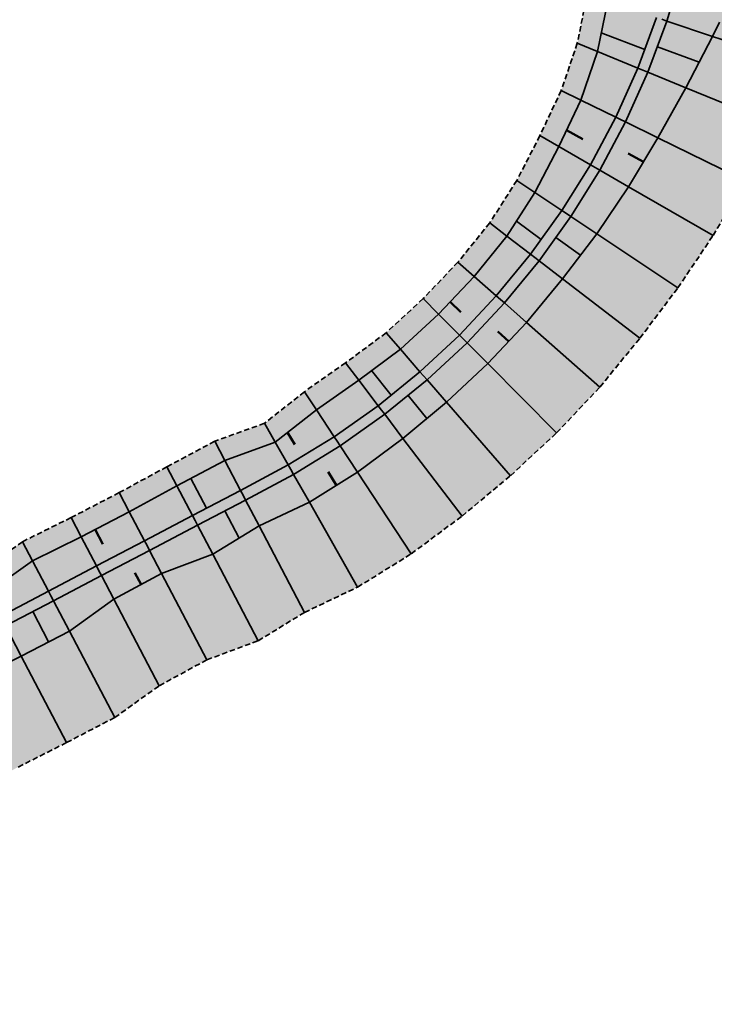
# Model space of a CAD drawing. Header units: metres. Extents: x 203098 to 221755, y 395694 to 403071.
# Tile 62 of 72: x 204461 to 204493, y 396217 to 396262. Entities that reach past the tile are written whole.
import ezdxf

# ---------------------------------------------------------------- set-up
doc = ezdxf.new("R2010")
doc.units = ezdxf.units.M
doc.linetypes.add('DASHED2', pattern=[0.375, 0.25, -0.125])
doc.layers.add('C3D-CORRIDOR', color=7, linetype='Continuous')
for name, color, linetype, lineweight in [('N-WA-GW-WATERBODEM-G', 122, 'Continuous', 35), ('N-WA-GW-WATERGANG_BODEM-G', 90, 'Continuous', 35), ('N-WA-GW-WATERGANG_INSTEEK-G', 90, 'Continuous', 35), ('N-WA-KG-ONDERHOUDGRENS_WATERSCHAP-G', 170, 'DASHED2', 35), ('N-WA-VH-VERHARDING_GRASBETONSTEEN-G', 102, 'Continuous', 35), ('N-WA-VH-VERHARDING_GRASBETONSTEEN-V', 75, 'Continuous', 18)]:
    doc.layers.add(name, color=color, linetype=linetype, lineweight=lineweight)
doc.layers.add('N-WA-GW-WATERBODEM-V', color=7, linetype='Continuous', lineweight=35, true_color=0x00cc99)

msp = doc.modelspace()

# ---------------------------------------------------------------- hatches: boundary and pattern name
at = {"layer": 'N-WA-GW-WATERBODEM-V', "linetype": 'Continuous', "lineweight": 35, "true_color": 0x00cc99}
for points in [[(204495.932, 396286.753), (204496.278, 396285.569), (204496.926, 396282.807), (204497.376, 396280.009), (204497.582, 396277.186), (204497.063, 396274.357), (204496.648, 396271.594), (204496.007, 396268.895), (204495.29, 396266.25), (204494.361, 396263.689), (204493.194, 396261.243), (204491.961, 396258.871), (204490.673, 396256.562), (204489.318, 396254.313), (204487.85, 396252.147), (204486.273, 396250.068), (204484.622, 396248.051), (204482.833, 396246.155), (204480.921, 396244.384), (204478.922, 396242.709), (204476.828, 396241.148), (204474.612, 396239.762), (204472.296, 396238.671), (204470.158, 396237.366), (204467.797, 396236.485), (204465.599, 396235.293), (204463.546, 396233.824), (204461.328, 396232.672), (204459.098, 396231.541), (204456.874, 396230.398), (204454.671, 396229.216), (204452.448, 396228.072), (204450.244, 396226.892), (204448.036, 396225.719), (204445.843, 396224.518), (204443.635, 396223.346), (204441.424, 396222.18), (204439.214, 396221.011), (204438.382, 396220.606), (204437.639, 396222.023), (204438.458, 396222.453), (204440.672, 396223.614), (204442.886, 396224.775), (204445.1, 396225.936), (204447.314, 396227.097), (204449.528, 396228.258), (204451.742, 396229.419), (204453.956, 396230.58), (204456.17, 396231.741), (204458.384, 396232.902), (204460.599, 396234.063), (204462.813, 396235.224), (204465.027, 396236.385), (204467.241, 396237.546), (204469.455, 396238.707), (204471.669, 396239.868), (204473.88, 396241.051), (204476.026, 396242.365), (204478.08, 396243.819), (204480.032, 396245.406), (204481.875, 396247.12), (204483.6, 396248.951), (204485.199, 396250.894), (204486.666, 396252.938), (204487.993, 396255.076), (204489.176, 396257.296), (204490.209, 396259.591), (204491.087, 396261.949), (204491.807, 396264.36), (204492.364, 396266.814), (204492.758, 396269.299), (204492.985, 396271.805), (204493.046, 396274.32), (204492.939, 396276.834), (204492.666, 396279.335), (204492.227, 396281.813), (204491.624, 396284.256), (204491.312, 396285.304), (204495.932, 396286.753)], [(204490.835, 396285.154), (204491.143, 396284.12), (204491.738, 396281.709), (204492.171, 396279.264), (204492.441, 396276.796), (204492.546, 396274.315), (204492.486, 396271.833), (204492.262, 396269.36), (204491.873, 396266.908), (204491.323, 396264.487), (204490.613, 396262.108), (204489.747, 396259.781), (204488.727, 396257.517), (204487.56, 396255.325), (204486.25, 396253.216), (204484.803, 396251.199), (204483.224, 396249.282), (204481.522, 396247.474), (204479.704, 396245.784), (204477.777, 396244.217), (204475.751, 396242.783), (204473.633, 396241.486), (204471.437, 396240.31), (204469.223, 396239.149), (204467.009, 396237.988), (204464.794, 396236.827), (204462.58, 396235.666), (204460.366, 396234.505), (204458.152, 396233.344), (204455.938, 396232.183), (204453.724, 396231.022), (204451.51, 396229.861), (204449.296, 396228.7), (204447.082, 396227.539), (204444.868, 396226.378), (204442.654, 396225.217), (204440.44, 396224.056), (204438.226, 396222.895), (204437.407, 396222.466), (204436.651, 396223.907), (204437.484, 396224.31), (204439.726, 396225.417), (204441.952, 396226.555), (204444.132, 396227.782), (204446.362, 396228.912), (204448.576, 396230.074), (204450.772, 396231.269), (204453.003, 396232.398), (204455.212, 396233.568), (204457.467, 396234.652), (204459.79, 396235.605), (204461.848, 396237.063), (204464.091, 396238.169), (204466.308, 396239.325), (204468.506, 396240.515), (204470.712, 396241.693), (204473.038, 396242.534), (204474.93, 396244.027), (204476.882, 396245.397), (204478.801, 396246.822), (204480.561, 396248.442), (204482.208, 396250.177), (204483.712, 396252.038), (204485.004, 396254.049), (204486.1, 396256.167), (204487.113, 396258.309), (204487.883, 396260.546), (204488.36, 396262.862), (204488.824, 396265.143), (204489.032, 396267.455), (204489.263, 396269.734), (204489.163, 396272.024), (204488.837, 396274.281), (204488.237, 396276.478), (204487.754, 396278.632), (204487.286, 396280.767), (204486.695, 396282.865), (204486.396, 396283.762), (204490.835, 396285.154)], [(204491.073, 396285.229), (204491.384, 396284.188), (204491.982, 396281.761), (204492.418, 396279.3), (204492.69, 396276.815), (204492.796, 396274.318), (204492.736, 396271.819), (204492.51, 396269.33), (204492.119, 396266.861), (204491.565, 396264.423), (204490.85, 396262.028), (204489.978, 396259.686), (204488.952, 396257.407), (204487.777, 396255.2), (204486.458, 396253.077), (204485.001, 396251.046), (204483.412, 396249.117), (204481.698, 396247.297), (204479.868, 396245.595), (204477.928, 396244.018), (204475.888, 396242.574), (204473.757, 396241.268), (204471.553, 396240.089), (204469.339, 396238.928), (204467.125, 396237.767), (204464.911, 396236.606), (204462.696, 396235.445), (204460.482, 396234.284), (204458.268, 396233.123), (204456.054, 396231.962), (204453.84, 396230.801), (204451.626, 396229.64), (204449.412, 396228.479), (204447.198, 396227.318), (204444.984, 396226.157), (204442.77, 396224.996), (204440.556, 396223.835), (204438.342, 396222.674), (204437.523, 396222.245), (204437.407, 396222.466), (204438.226, 396222.895), (204440.44, 396224.056), (204442.654, 396225.217), (204444.868, 396226.378), (204447.082, 396227.539), (204449.296, 396228.7), (204451.51, 396229.861), (204453.724, 396231.022), (204455.938, 396232.183), (204458.152, 396233.344), (204460.366, 396234.505), (204462.58, 396235.666), (204464.794, 396236.827), (204467.009, 396237.988), (204469.223, 396239.149), (204471.437, 396240.31), (204473.633, 396241.486), (204475.751, 396242.783), (204477.777, 396244.217), (204479.704, 396245.784), (204481.522, 396247.474), (204483.224, 396249.282), (204484.803, 396251.199), (204486.25, 396253.216), (204487.56, 396255.325), (204488.727, 396257.517), (204489.747, 396259.781), (204490.613, 396262.108), (204491.323, 396264.487), (204491.873, 396266.908), (204492.262, 396269.36), (204492.486, 396271.833), (204492.546, 396274.315), (204492.441, 396276.796), (204492.171, 396279.264), (204491.738, 396281.709), (204491.143, 396284.12), (204490.835, 396285.154), (204491.073, 396285.229)], [(204491.312, 396285.304), (204491.624, 396284.256), (204492.227, 396281.813), (204492.666, 396279.335), (204492.939, 396276.834), (204493.046, 396274.32), (204492.985, 396271.805), (204492.758, 396269.299), (204492.364, 396266.814), (204491.807, 396264.36), (204491.087, 396261.949), (204490.209, 396259.591), (204489.176, 396257.296), (204487.993, 396255.076), (204486.666, 396252.938), (204485.199, 396250.894), (204483.6, 396248.951), (204481.875, 396247.12), (204480.032, 396245.406), (204478.08, 396243.819), (204476.026, 396242.365), (204473.88, 396241.051), (204471.669, 396239.868), (204469.455, 396238.707), (204467.241, 396237.546), (204465.027, 396236.385), (204462.813, 396235.224), (204460.599, 396234.063), (204458.384, 396232.902), (204456.17, 396231.741), (204453.956, 396230.58), (204451.742, 396229.419), (204449.528, 396228.258), (204447.314, 396227.097), (204445.1, 396225.936), (204442.886, 396224.775), (204440.672, 396223.614), (204438.458, 396222.453), (204437.639, 396222.023), (204437.523, 396222.245), (204438.342, 396222.674), (204440.556, 396223.835), (204442.77, 396224.996), (204444.984, 396226.157), (204447.198, 396227.318), (204449.412, 396228.479), (204451.626, 396229.64), (204453.84, 396230.801), (204456.054, 396231.962), (204458.268, 396233.123), (204460.482, 396234.284), (204462.696, 396235.445), (204464.911, 396236.606), (204467.125, 396237.767), (204469.339, 396238.928), (204471.553, 396240.089), (204473.757, 396241.268), (204475.888, 396242.574), (204477.928, 396244.018), (204479.868, 396245.595), (204481.698, 396247.297), (204483.412, 396249.117), (204485.001, 396251.046), (204486.458, 396253.077), (204487.777, 396255.2), (204488.952, 396257.407), (204489.978, 396259.686), (204490.85, 396262.028), (204491.565, 396264.423), (204492.119, 396266.861), (204492.51, 396269.33), (204492.736, 396271.819), (204492.796, 396274.318), (204492.69, 396276.815), (204492.418, 396279.3), (204491.982, 396281.761), (204491.384, 396284.188), (204491.073, 396285.229), (204491.312, 396285.304)]]:
    msp.add_hatch(color=122, dxfattribs=at).paths.add_polyline_path(points, flags=0)
at = {"layer": 'N-WA-VH-VERHARDING_GRASBETONSTEEN-V', "linetype": 'Continuous', "lineweight": 18}
for points in [[(204500.226, 396288.1), (204500.608, 396286.791), (204501.328, 396283.739), (204501.831, 396280.646), (204502.069, 396277.526), (204501.563, 396274.398), (204501.14, 396271.337), (204500.472, 396268.339), (204499.709, 396265.399), (204498.713, 396262.547), (204497.461, 396259.814), (204496.123, 396257.162), (204494.713, 396254.58), (204493.217, 396252.067), (204491.591, 396249.647), (204489.84, 396247.325), (204487.999, 396245.077), (204486.005, 396242.964), (204483.874, 396240.989), (204481.643, 396239.125), (204479.305, 396237.391), (204476.834, 396235.849), (204474.386, 396234.686), (204472.248, 396233.38), (204469.886, 396232.5), (204467.689, 396231.308), (204465.636, 396229.839), (204463.418, 396228.686), (204461.188, 396227.555), (204458.964, 396226.413), (204456.761, 396225.231), (204454.538, 396224.087), (204452.334, 396222.907), (204450.126, 396221.734), (204447.933, 396220.533), (204445.725, 396219.361), (204443.514, 396218.195), (204441.304, 396217.025), (204440.472, 396216.62), (204438.382, 396220.606), (204439.214, 396221.011), (204441.424, 396222.18), (204443.635, 396223.346), (204445.843, 396224.518), (204448.036, 396225.719), (204450.244, 396226.892), (204452.448, 396228.072), (204454.671, 396229.216), (204456.874, 396230.398), (204459.098, 396231.541), (204461.328, 396232.672), (204463.546, 396233.824), (204465.599, 396235.293), (204467.797, 396236.485), (204470.158, 396237.366), (204472.296, 396238.671), (204474.612, 396239.762), (204476.828, 396241.148), (204478.922, 396242.709), (204480.921, 396244.384), (204482.833, 396246.155), (204484.622, 396248.051), (204486.273, 396250.068), (204487.85, 396252.147), (204489.318, 396254.313), (204490.673, 396256.562), (204491.961, 396258.871), (204493.194, 396261.243), (204494.361, 396263.689), (204495.29, 396266.25), (204496.007, 396268.895), (204496.648, 396271.594), (204497.063, 396274.357), (204497.582, 396277.186), (204497.376, 396280.009), (204496.926, 396282.807), (204496.278, 396285.569), (204495.932, 396286.753), (204500.226, 396288.1)], [(204486.396, 396283.762), (204486.695, 396282.865), (204487.286, 396280.767), (204487.754, 396278.632), (204488.237, 396276.478), (204488.837, 396274.281), (204489.163, 396272.024), (204489.263, 396269.734), (204489.032, 396267.455), (204488.824, 396265.143), (204488.36, 396262.862), (204487.883, 396260.546), (204487.113, 396258.309), (204486.1, 396256.167), (204485.004, 396254.049), (204483.712, 396252.038), (204482.208, 396250.177), (204480.561, 396248.442), (204478.801, 396246.822), (204476.882, 396245.397), (204474.93, 396244.027), (204473.038, 396242.534), (204470.712, 396241.693), (204468.506, 396240.515), (204466.308, 396239.325), (204464.091, 396238.169), (204461.848, 396237.063), (204459.79, 396235.605), (204457.467, 396234.652), (204455.212, 396233.568), (204453.003, 396232.398), (204450.772, 396231.269), (204448.576, 396230.074), (204446.362, 396228.912), (204444.132, 396227.782), (204441.952, 396226.555), (204439.726, 396225.417), (204437.484, 396224.31), (204436.651, 396223.907), (204436.186, 396224.793), (204437.02, 396225.195), (204439.262, 396226.303), (204441.488, 396227.441), (204443.667, 396228.668), (204445.898, 396229.798), (204448.111, 396230.96), (204450.308, 396232.154), (204452.538, 396233.284), (204454.748, 396234.454), (204457.002, 396235.537), (204459.325, 396236.491), (204461.384, 396237.948), (204463.626, 396239.055), (204465.843, 396240.21), (204468.042, 396241.401), (204470.247, 396242.579), (204472.544, 396243.404), (204474.38, 396244.862), (204476.277, 396246.194), (204478.145, 396247.576), (204479.856, 396249.151), (204481.458, 396250.838), (204482.919, 396252.647), (204484.173, 396254.604), (204485.233, 396256.666), (204486.215, 396258.749), (204486.958, 396260.926), (204487.412, 396263.18), (204487.857, 396265.397), (204488.05, 396267.644), (204488.27, 396269.857), (204488.164, 396272.081), (204487.837, 396274.272), (204487.24, 396276.402), (204486.764, 396278.491), (204486.308, 396280.56), (204485.732, 396282.593), (204485.442, 396283.463), (204486.396, 396283.762)]]:
    msp.add_hatch(color=75, dxfattribs=at).paths.add_polyline_path(points, flags=0)

# ---------------------------------------------------------------- linework, layer by layer
at = {"layer": 'C3D-CORRIDOR', "color": 7, "linetype": 'Continuous', "lineweight": 35}
for p, q in [((204488.059, 396261.399, 13.191), (204490.064, 396260.632, 11.759)), ((204492.574, 396260.05, 13.131), (204490.647, 396260.767, 11.76)), ((204484.15, 396252.72, 12.69), (204485.292, 396251.881, 11.745)), ((204487.099, 396251.158, 12.673), (204485.968, 396251.966, 11.746)), ((204477.477, 396245.839, 12.696), (204478.376, 396244.704, 11.73)), ((204480.022, 396243.631, 12.646), (204479.154, 396244.692, 11.731)), ((204469.15, 396240.859, 12.748), (204469.868, 396239.488, 11.716)), ((204471.377, 396238.11, 12.664), (204470.717, 396239.368, 11.717)), ((204462.592, 396233.329, 12.753), (204461.861, 396234.724, 11.702))]:
    msp.add_line(p, q, dxfattribs=at)
at = {"layer": 'C3D-CORRIDOR', "color": 7, "linetype": 'Continuous', "lineweight": 50}
for p, q in [((204486.457, 396256.923, 12.902), (204487.214, 396256.51, 12.327)), ((204490.01, 396255.462, 12.819), (204489.304, 396255.837, 12.286)), ((204481.095, 396249.005, 12.645), (204481.585, 396248.533, 12.191)), ((204483.794, 396247.174, 12.646), (204483.298, 396247.639, 12.192)), ((204473.603, 396242.98, 12.584), (204473.933, 396242.426, 12.153)), ((204475.86, 396240.543, 12.703), (204475.474, 396241.167, 12.214)), ((204464.738, 396238.506, 12.718), (204465.089, 396237.836, 12.213)), ((204466.852, 396235.973, 12.518), (204466.57, 396236.51, 12.114))]:
    msp.add_line(p, q, dxfattribs=at)
at = {"layer": 'N-WA-GW-WATERBODEM-G', "color": 122, "linetype": 'Continuous', "lineweight": 35}
for p, q in [((204490.85, 396262.028, 11.762), (204491.087, 396261.949, 11.762)), ((204491.087, 396261.949, 11.762), (204493.194, 396261.243, 13.243)), ((204489.747, 396259.781, 11.758), (204487.883, 396260.546, 13.101)), ((204489.978, 396259.686, 11.758), (204489.747, 396259.781, 11.758)), ((204489.978, 396259.686, 11.758), (204490.209, 396259.591, 11.758)), ((204490.209, 396259.591, 11.758), (204491.961, 396258.871, 13.021)), ((204488.727, 396257.517, 11.755), (204487.113, 396258.309, 12.953)), ((204488.952, 396257.407, 11.755), (204488.727, 396257.517, 11.755)), ((204488.952, 396257.407, 11.755), (204489.176, 396257.296, 11.755)), ((204489.176, 396257.296, 11.755), (204490.673, 396256.562, 12.866)), ((204487.56, 396255.325, 11.751), (204486.1, 396256.167, 12.875)), ((204487.777, 396255.2, 11.751), (204487.56, 396255.325, 11.751)), ((204487.777, 396255.2, 11.751), (204487.993, 396255.076, 11.751)), ((204487.993, 396255.076, 11.751), (204489.318, 396254.313, 12.77)), ((204486.25, 396253.216, 11.747), (204485.004, 396254.049, 12.746)), ((204486.458, 396253.077, 11.747), (204486.25, 396253.216, 11.747)), ((204486.458, 396253.077, 11.747), (204486.666, 396252.938, 11.747)), ((204486.666, 396252.938, 11.747), (204487.85, 396252.147, 12.697)), ((204484.803, 396251.199, 11.744), (204483.712, 396252.038, 12.661)), ((204485.001, 396251.046, 11.744), (204484.803, 396251.199, 11.744)), ((204485.001, 396251.046, 11.744), (204485.199, 396250.894, 11.744)), ((204485.199, 396250.894, 11.744), (204486.273, 396250.068, 12.647)), ((204483.224, 396249.282, 11.74), (204482.208, 396250.177, 12.643)), ((204483.412, 396249.117, 11.74), (204483.224, 396249.282, 11.74)), ((204483.412, 396249.117, 11.74), (204483.6, 396248.951, 11.74)), ((204483.6, 396248.951, 11.74), (204484.622, 396248.051, 12.648)), ((204481.522, 396247.474, 11.737), (204480.561, 396248.442, 12.646)), ((204481.698, 396247.297, 11.737), (204481.522, 396247.474, 11.737)), ((204481.698, 396247.297, 11.737), (204481.875, 396247.12, 11.737)), ((204481.875, 396247.12, 11.737), (204482.833, 396246.155, 12.643)), ((204479.704, 396245.784, 11.733), (204478.801, 396246.822, 12.65)), ((204479.868, 396245.595, 11.733), (204479.704, 396245.784, 11.733)), ((204477.777, 396244.217, 11.729), (204476.882, 396245.397, 12.717)), ((204479.868, 396245.595, 11.733), (204480.032, 396245.406, 11.733)), ((204480.032, 396245.406, 11.733), (204480.921, 396244.384, 12.636)), ((204475.751, 396242.783, 11.726), (204474.93, 396244.027, 12.72)), ((204477.928, 396244.018, 11.729), (204477.777, 396244.217, 11.729)), ((204477.928, 396244.018, 11.729), (204478.08, 396243.819, 11.729)), ((204478.08, 396243.819, 11.729), (204478.922, 396242.709, 12.658)), ((204473.633, 396241.486, 11.722), (204473.038, 396242.534, 12.526)), ((204475.888, 396242.574, 11.726), (204475.751, 396242.783, 11.726)), ((204475.888, 396242.574, 11.726), (204476.026, 396242.365, 11.726)), ((204476.026, 396242.365, 11.726), (204476.828, 396241.148, 12.698)), ((204471.437, 396240.31, 11.718), (204470.712, 396241.693, 12.759)), ((204473.757, 396241.268, 11.722), (204473.633, 396241.486, 11.722)), ((204473.757, 396241.268, 11.722), (204473.88, 396241.051, 11.722)), ((204473.88, 396241.051, 11.722), (204474.612, 396239.762, 12.71)), ((204469.223, 396239.149, 11.715), (204468.506, 396240.515, 12.743)), ((204471.553, 396240.089, 11.718), (204471.437, 396240.31, 11.718)), ((204471.553, 396240.089, 11.718), (204471.669, 396239.868, 11.718)), ((204471.669, 396239.868, 11.718), (204472.296, 396238.671, 12.619)), ((204467.009, 396237.988, 11.711), (204466.308, 396239.325, 12.717)), ((204469.339, 396238.928, 11.715), (204469.223, 396239.149, 11.715)), ((204469.339, 396238.928, 11.715), (204469.455, 396238.707, 11.715)), ((204469.455, 396238.707, 11.715), (204470.158, 396237.366, 12.724)), ((204464.794, 396236.827, 11.708), (204464.091, 396238.169, 12.718)), ((204467.125, 396237.767, 11.711), (204467.009, 396237.988, 11.711)), ((204467.125, 396237.767, 11.711), (204467.241, 396237.546, 11.711)), ((204467.241, 396237.546, 11.711), (204467.797, 396236.485, 12.509)), ((204462.58, 396235.666, 11.704), (204461.848, 396237.063, 12.755)), ((204464.911, 396236.606, 11.708), (204464.794, 396236.827, 11.708)), ((204464.911, 396236.606, 11.708), (204465.027, 396236.385, 11.708)), ((204465.027, 396236.385, 11.708), (204465.599, 396235.293, 12.529)), ((204462.696, 396235.445, 11.704), (204462.58, 396235.666, 11.704)), ((204462.696, 396235.445, 11.704), (204462.813, 396235.224, 11.704)), ((204462.813, 396235.224, 11.704), (204463.546, 396233.824, 12.757)), ((204460.599, 396234.063, 11.7), (204461.328, 396232.672, 12.747))]:
    msp.add_line(p, q, dxfattribs=at)
at = {"layer": 'N-WA-GW-WATERGANG_BODEM-G', "color": 90, "linetype": 'Continuous', "lineweight": 35}
for points in [[(204491.807, 396264.36), (204491.087, 396261.949), (204490.209, 396259.591), (204489.176, 396257.296), (204487.993, 396255.076), (204486.666, 396252.938), (204485.199, 396250.894), (204483.6, 396248.951), (204481.875, 396247.12), (204480.032, 396245.406), (204478.08, 396243.819), (204476.026, 396242.365), (204473.88, 396241.051), (204471.669, 396239.868), (204469.455, 396238.707), (204467.241, 396237.546), (204465.027, 396236.385), (204462.813, 396235.224), (204460.599, 396234.063)], [(204490.613, 396262.108), (204489.747, 396259.781), (204488.727, 396257.517), (204487.56, 396255.325), (204486.25, 396253.216), (204484.803, 396251.199), (204483.224, 396249.282), (204481.522, 396247.474), (204479.704, 396245.784), (204477.777, 396244.217), (204475.751, 396242.783), (204473.633, 396241.486), (204471.437, 396240.31), (204469.223, 396239.149), (204467.009, 396237.988), (204464.794, 396236.827), (204462.58, 396235.666), (204460.366, 396234.505)]]:
    msp.add_lwpolyline(points, dxfattribs=at)
at = {"layer": 'N-WA-GW-WATERGANG_INSTEEK-G', "color": 90, "linetype": 'Continuous', "lineweight": 35}
for points in [[(204488.36, 396262.862), (204487.883, 396260.546), (204487.113, 396258.309), (204486.1, 396256.167), (204485.004, 396254.049), (204483.712, 396252.038), (204482.208, 396250.177), (204480.561, 396248.442), (204478.801, 396246.822), (204476.882, 396245.397), (204474.93, 396244.027), (204473.038, 396242.534), (204470.712, 396241.693), (204468.506, 396240.515), (204466.308, 396239.325), (204464.091, 396238.169), (204461.848, 396237.063), (204459.79, 396235.605)], [(204493.504, 396261.893), (204493.194, 396261.243), (204491.961, 396258.871), (204490.673, 396256.562), (204489.318, 396254.313), (204487.85, 396252.147), (204486.273, 396250.068), (204484.622, 396248.051), (204482.833, 396246.155), (204480.921, 396244.384), (204478.922, 396242.709), (204476.828, 396241.148), (204474.612, 396239.762), (204472.296, 396238.671), (204470.158, 396237.366), (204467.797, 396236.485), (204465.599, 396235.293), (204463.546, 396233.824), (204461.328, 396232.672), (204459.098, 396231.541)]]:
    msp.add_lwpolyline(points, dxfattribs=at)
at = {"layer": 'N-WA-KG-ONDERHOUDGRENS_WATERSCHAP-G', "color": 170, "linetype": 'DASHED2', "lineweight": 35}
for points in [[(204487.412, 396263.18), (204486.958, 396260.926), (204486.215, 396258.749), (204485.233, 396256.666), (204484.173, 396254.604), (204482.919, 396252.647), (204481.458, 396250.838), (204479.856, 396249.151), (204478.145, 396247.576), (204476.277, 396246.194), (204474.38, 396244.862), (204472.544, 396243.404), (204470.247, 396242.579), (204468.042, 396241.401), (204465.843, 396240.21), (204463.626, 396239.055), (204461.384, 396237.948), (204459.325, 396236.491)], [(204461.188, 396227.555), (204463.418, 396228.686), (204465.636, 396229.839), (204467.689, 396231.308), (204469.886, 396232.5), (204472.248, 396233.38), (204474.386, 396234.686), (204476.834, 396235.849), (204479.305, 396237.391), (204481.643, 396239.125), (204483.874, 396240.989), (204486.005, 396242.964), (204487.999, 396245.077), (204489.84, 396247.325), (204491.591, 396249.647), (204493.217, 396252.067), (204494.67, 396254.507)]]:
    msp.add_lwpolyline(points, dxfattribs=at)
at = {"layer": 'N-WA-VH-VERHARDING_GRASBETONSTEEN-G', "color": 102, "linetype": 'Continuous', "lineweight": 35}
for p, q in [((204493.194, 396261.243, 13.243), (204497.461, 396259.814, 13.243)), ((204487.883, 396260.546, 13.101), (204486.958, 396260.926, 13.101)), ((204491.961, 396258.871, 13.021), (204496.123, 396257.162, 13.021)), ((204487.113, 396258.309, 12.953), (204486.215, 396258.749, 12.953)), ((204486.1, 396256.167, 12.875), (204485.233, 396256.666, 12.875)), ((204490.673, 396256.562, 12.866), (204494.713, 396254.58, 12.866)), ((204485.004, 396254.049, 12.746), (204484.173, 396254.604, 12.746)), ((204489.318, 396254.313, 12.77), (204493.217, 396252.067, 12.77)), ((204483.712, 396252.038, 12.661), (204482.919, 396252.647, 12.661)), ((204487.85, 396252.147, 12.697), (204491.591, 396249.647, 12.697)), ((204482.208, 396250.177, 12.643), (204481.458, 396250.838, 12.643)), ((204486.273, 396250.068, 12.647), (204489.84, 396247.325, 12.647)), ((204480.561, 396248.442, 12.646), (204479.856, 396249.151, 12.646)), ((204484.622, 396248.051, 12.648), (204487.999, 396245.077, 12.648)), ((204478.801, 396246.822, 12.65), (204478.145, 396247.576, 12.65)), ((204476.882, 396245.397, 12.717), (204476.277, 396246.194, 12.717)), ((204482.833, 396246.155, 12.643), (204486.005, 396242.964, 12.643)), ((204474.93, 396244.027, 12.72), (204474.38, 396244.862, 12.72)), ((204480.921, 396244.384, 12.636), (204483.874, 396240.989, 12.636)), ((204473.038, 396242.534, 12.526), (204472.544, 396243.404, 12.526)), ((204470.712, 396241.693, 12.759), (204470.247, 396242.579, 12.759)), ((204478.922, 396242.709, 12.658), (204481.643, 396239.125, 12.658)), ((204468.506, 396240.515, 12.743), (204468.042, 396241.401, 12.743)), ((204476.828, 396241.148, 12.698), (204479.305, 396237.391, 12.698)), ((204466.308, 396239.325, 12.717), (204465.843, 396240.21, 12.717)), ((204474.612, 396239.762, 12.71), (204476.834, 396235.849, 12.71)), ((204464.091, 396238.169, 12.718), (204463.626, 396239.055, 12.718)), ((204472.296, 396238.671, 12.619), (204474.386, 396234.686, 12.619)), ((204461.848, 396237.063, 12.755), (204461.384, 396237.948, 12.755)), ((204470.158, 396237.366, 12.724), (204472.248, 396233.38, 12.724)), ((204467.797, 396236.485, 12.509), (204469.886, 396232.5, 12.509)), ((204465.599, 396235.293, 12.529), (204467.689, 396231.308, 12.529)), ((204463.546, 396233.824, 12.757), (204465.636, 396229.839, 12.757)), ((204461.328, 396232.672, 12.747), (204463.418, 396228.686, 12.747))]:
    msp.add_line(p, q, dxfattribs=at)

doc.saveas('drawing.dxf')
